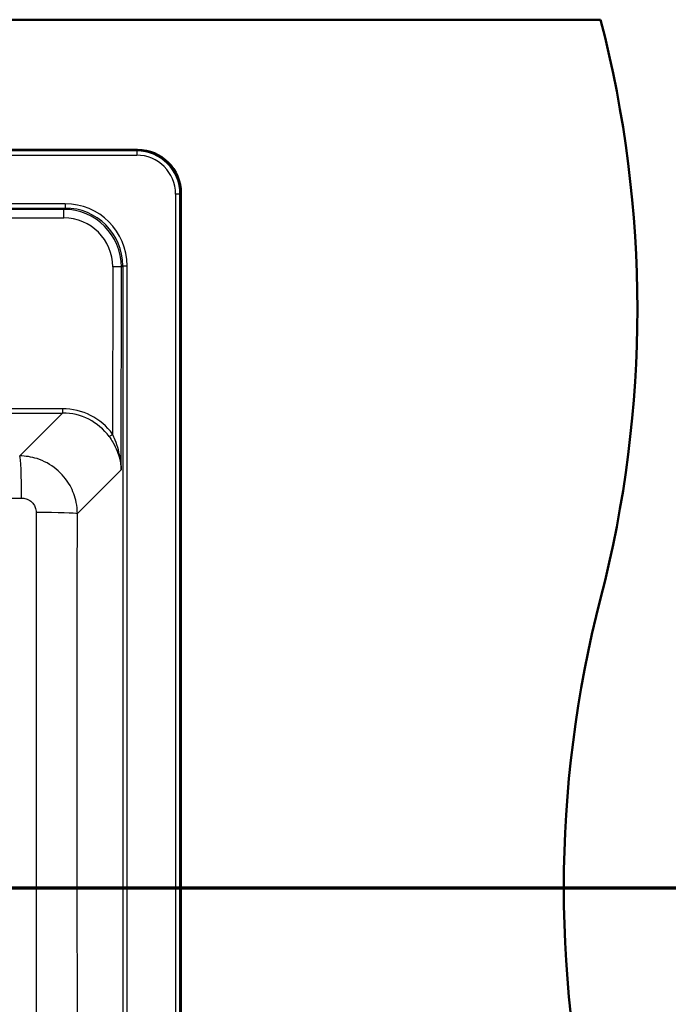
# Model space of a CAD drawing. Header units: millimetres. Extents: x 100 to 2000, y 93 to 3947.
# Tile 19 of 20: x 1220 to 1444, y 3408 to 3749. Entities that reach past the tile are written whole.
import ezdxf

# ---------------------------------------------------------------- set-up
doc = ezdxf.new("R2010")
doc.units = ezdxf.units.MM
doc.header["$LTSCALE"] = 10
for name, color, linetype, lineweight in [('Section View Lines(ISO)', 7, 'Continuous', 70), ('Visible Edges(ISO)', 7, 'Continuous', 50), ('Visible Tangent Edges(ISO)', 7, 'Continuous', 25)]:
    doc.layers.add(name, color=color, linetype=linetype, lineweight=lineweight)

# ---------------------------------------------------------------- blocks, each defined once
blk = doc.blocks.new('2dTransSection0')
at = {"layer": 'Section View Lines(ISO)', "linetype": 'Continuous'}
blk.add_line((16.488, 344.88), (191.714, 344.88), dxfattribs=at)

msp = doc.modelspace()

# ---------------------------------------------------------------- linework, layer by layer
at = {"layer": 'Visible Edges(ISO)'}
for p, q in [((720.41, 3748.8), (1420.41, 3748.8)), ((1260.45, 3703.8), (880.38, 3703.8)), ((1275.41, 3208.76), (1275.41, 3688.83))]:
    msp.add_line(p, q, dxfattribs=at)
for centre, start, end in [((1033.12, 3648.8), 345.5225, 14.4775), ((1807.71, 3448.8), 165.5225, 194.4775)]:
    msp.add_arc(centre, 400, start, end, dxfattribs=at)
msp.add_ellipse((1260.38, 3688.76), major_axis=(10.66, 10.66), ratio=0.995146, start_param=5.50022, end_param=7.06615, dxfattribs=at)
at = {"layer": 'Visible Tangent Edges(ISO)'}
for p, q in [((1260.13, 3703.47), (880.7, 3703.47)), ((1260.45, 3703.8), (1260.13, 3703.47)), ((1260.13, 3703.47), (1260.13, 3701.98)), ((880.7, 3701.98), (1260.13, 3701.98)), ((1273.6, 3688.51), (1273.6, 3209.08)), ((1275.09, 3688.51), (1273.6, 3688.51)), ((1275.09, 3688.51), (1275.41, 3688.83)), ((1275.09, 3209.08), (1275.09, 3688.51)), ((1235.37, 3685.17), (905.46, 3685.17)), ((905.46, 3683.68), (1235.37, 3683.68)), ((1234.94, 3683.25), (905.89, 3683.25)), ((1235.37, 3683.68), (1234.94, 3683.25)), ((1234.94, 3680.28), (1234.94, 3683.25)), ((1235.37, 3685.17), (1235.37, 3683.68)), ((905.89, 3680.28), (1234.94, 3680.28)), ((1251.86, 3663.33), (1251.82, 3605.55)), ((1254.8, 3593.25), (1254.85, 3663.31)), ((1254.85, 3663.31), (1255.29, 3663.75)), ((1255.29, 3663.75), (1256.79, 3663.75)), ((1255.29, 3663.75), (1255.29, 3233.84)), ((1256.79, 3233.84), (1256.79, 3663.75)), ((1234.53, 3614.32), (1086.14, 3614.32)), ((1234.53, 3614.32), (1234.53, 3612.84)), ((1086.14, 3612.84), (1234.53, 3612.84)), ((1234.53, 3612.84), (1219.71, 3598.02)), ((1239.65, 3578.1), (1254.8, 3593.25))]:
    msp.add_line(p, q, dxfattribs=at)
for centre, major_axis, ratio, start_param, end_param in [((1260.06, 3688.44), (10.65, 10.65), 0.996111, 5.50022, 7.06615), ((1260.06, 3688.44), (9.59, 9.59), 0.995146, 5.50022, 7.06615), ((1234.8, 3663.18), (13.44, 14.97), 0.994, 5.447517, 7.010717), ((1235.21, 3663.59), (15.32, 15.32), 0.992433, 5.501585, 7.064785), ((1235.21, 3663.59), (14.27, 14.27), 0.991312, 5.501585, 7.064785), ((1234.8, 3663.2), (11.56, 12.66), 0.991641, 5.456012, 7.019212), ((1251.86, 3663.31), (3, 0), 0.008727, 0.08727, 1.570803), ((1234.35, 3592.72), (14.62, 16.01), 0.991641, 6.084464, 7.019212), ((1234.35, 3592.73), (13.66, 14.87), 0.990464, 6.087121, 7.02187), ((1251.82, 3605.56), (-1.21, -0.88), 0.00705, 0.121657, 1.565653), ((1219.71, 3583.08), (-0.06, 15), 0.045511, 4.738261, 6.195828), ((1224.7, 3578.1), (15, -0.03), 0.024383, 0.087292, 1.524457)]:
    msp.add_ellipse(centre, major_axis=major_axis, ratio=ratio, start_param=start_param, end_param=end_param, dxfattribs=at)
for points, knots in [([(1250.62, 3604.68), (1251.06, 3604.07), (1251.48, 3603.44), (1252.48, 3601.75), (1253, 3600.69), (1253.75, 3598.8), (1254.01, 3597.97), (1254.55, 3595.86), (1254.74, 3594.55), (1254.8, 3593.25)], [0, 0, 0, 0, 0.244257, 0.244257, 0.635069, 0.635069, 0.93164, 0.93164, 1.394766, 1.394766, 1.394766, 1.394766]), ([(1254.8, 3593.25), (1254.76, 3594.65), (1254.62, 3596.06), (1254.24, 3598.33), (1254.05, 3599.22), (1253.52, 3601.25), (1253.15, 3602.4), (1252.44, 3604.21), (1252.14, 3604.89), (1251.82, 3605.55)], [-1.394766, -1.394766, -1.394766, -1.394766, -0.93164, -0.93164, -0.635069, -0.635069, -0.244257, -0.244257, 0, 0, 0, 0]), ([(1239.65, 3578.1), (1239.64, 3579.39), (1239.51, 3580.68), (1238.84, 3583.98), (1238.11, 3585.95), (1235.88, 3589.94), (1234.26, 3591.88), (1230.37, 3595.07), (1228.1, 3596.31), (1223.76, 3597.69), (1221.73, 3598.01), (1219.71, 3598.02)], [0, 0, 0, 0, 0.0974604, 0.0974604, 0.2533969, 0.2533969, 0.440091, 0.440091, 0.6307391, 0.6307391, 0.7837665, 0.7837665, 0.7837665, 0.7837665]), ([(1086.14, 3583.46), (1095.41, 3583.45), (1104.67, 3583.44), (1126.98, 3583.41), (1140.01, 3583.4), (1175.52, 3583.39), (1197.96, 3583.42), (1220.39, 3583.47)], [16.49659, 16.49659, 16.49659, 16.49659, 19.253412, 19.253412, 23.148003, 23.148003, 29.87639, 29.87639, 29.87639, 29.87639]), ([(1220.39, 3583.47), (1220.9, 3583.47), (1221.41, 3583.39), (1222.51, 3583.05), (1223.08, 3582.74), (1224.06, 3581.94), (1224.47, 3581.45), (1225.02, 3580.45), (1225.2, 3579.95), (1225.37, 3579.12), (1225.4, 3578.79), (1225.4, 3578.47)], [-0.7837665, -0.7837665, -0.7837665, -0.7837665, -0.6307391, -0.6307391, -0.440091, -0.440091, -0.2533969, -0.2533969, -0.0974604, -0.0974604, 0, 0, 0, 0]), ([(1225.4, 3578.47), (1225.39, 3550.48), (1225.4, 3522.45), (1225.4, 3467.28), (1225.39, 3440.17), (1225.41, 3394.97), (1225.42, 3376.86), (1225.48, 3321.9), (1225.56, 3285.08), (1225.66, 3248.28)], [0, 0, 0, 0, 8.369128, 8.369128, 16.46485, 16.46485, 21.886355, 21.886355, 32.929699, 32.929699, 32.929699, 32.929699]), ([(1240.19, 3248.94), (1240.05, 3285.72), (1239.91, 3322.5), (1239.74, 3377.35), (1239.69, 3395.41), (1239.59, 3440.45), (1239.56, 3467.44), (1239.55, 3522.32), (1239.59, 3550.22), (1239.65, 3578.1)], [-32.929699, -32.929699, -32.929699, -32.929699, -21.886355, -21.886355, -16.46485, -16.46485, -8.369128, -8.369128, 0, 0, 0, 0])]:
    msp.add_open_spline(points, degree=3, knots=knots, dxfattribs=at)

# ---------------------------------------------------------------- block references
at = {"layer": 'Section View Lines(ISO)', "xscale": 10, "yscale": 10, "zscale": 10}
msp.add_blockref('2dTransSection0', (0, 0), dxfattribs=at)

doc.saveas('drawing.dxf')
